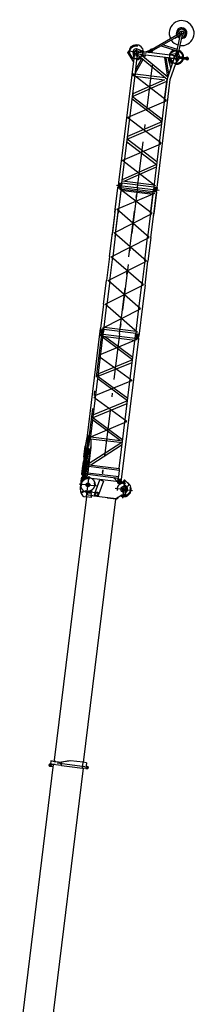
# Model space of a CAD drawing. Extents: x 2936 to 66286, y 16938 to 99139.
# Tile 23 of 25: x 16735 to 23900, y 59001 to 99139. Entities that reach past the tile are written whole.
import ezdxf

# ---------------------------------------------------------------- set-up
doc = ezdxf.new("R2010")
doc.units = 0
doc.header["$LTSCALE"] = 62.5
doc.linetypes.add('CENTER', pattern=[50.5, 30, -9, 2.5, -9])
doc.linetypes.add('HIDDEN', pattern=[12.6, 8.4, -4.2])
for name, color, linetype in [('1', 7, 'CONTINUOUS'), ('11', 7, 'CONTINUOUS'), ('200', 7, 'CONTINUOUS')]:
    doc.layers.add(name, color=color, linetype=linetype)

# ---------------------------------------------------------------- blocks, each defined once
blk = doc.blocks.new('*G14')
at = {"layer": '11', "color": 7, "linetype": 'CONTINUOUS'}
for p, q in [((19215, 80055), (19261, 80434)), ((19261, 80434), (19235, 80219)), ((19261, 80434), (19276, 80488)), ((19283, 80502), (19294, 80517)), ((19284, 80502), (19295, 80519)), ((19395, 80542), (19556, 80458)), ((19556, 80458), (20672, 80321)), ((19814, 79865), (20011, 80379)), ((20161, 80322), (19963, 79807)), ((20011, 80379), (20019, 80376)), ((20019, 80376), (20161, 80322)), ((20714, 80332), (20745, 80354)), ((20854, 80350), (21095, 80104)), ((20977, 80341), (21003, 80365)), ((20997, 80290), (21019, 80311)), ((21000, 80201), (20997, 80290)), ((21031, 80364), (21170, 80214)), ((19226, 79877), (19214, 80043)), ((19517, 79764), (19532, 79886)), ((19533, 79891), (19532, 79886)), ((19812, 79857), (19533, 79891)), ((20998, 80267), (20970, 80232)), ((21084, 80115), (21000, 80201)), ((21156, 80124), (21084, 80115)), ((21170, 80214), (21167, 80137)), ((18162, 68949), (19480, 79683)), ((19331, 79717), (19237, 79846)), ((20648, 79597), (19330, 68864)), ((19360, 79697), (19443, 79687)), ((19463, 79852), (19443, 79687)), ((19650, 79662), (19443, 79687)), ((19670, 79826), (19463, 79852)), ((19517, 79759), (19517, 79764)), ((19824, 79722), (19517, 79759)), ((19658, 79727), (19650, 79662)), ((19657, 79719), (19658, 79725)), ((19658, 79725), (19670, 79826)), ((20668, 79603), (19658, 79727)), ((19815, 79857), (19811, 79852)), ((19812, 79857), (19815, 79857)), ((19816, 79857), (19814, 79865)), ((19821, 79862), (19816, 79857)), ((19830, 79723), (19824, 79727)), ((19824, 79722), (19830, 79723)), ((19956, 79810), (19957, 79803)), ((19957, 79803), (19963, 79807)), ((20325, 79637), (20323, 79645)), ((20323, 79645), (20675, 79602)), ((20674, 79594), (20325, 79637)), ((20669, 79611), (20668, 79603)), ((20874, 79742), (20669, 79611)), ((20745, 79659), (20669, 79611)), ((20669, 79611), (20674, 79603)), ((20674, 79603), (20683, 79602)), ((20675, 79602), (20674, 79594)), ((20683, 79602), (20753, 79647)), ((20753, 79647), (20745, 79659)), ((20947, 79720), (20943, 79726)), ((21044, 79791), (21045, 79790)), ((21067, 79865), (21060, 79860))]:
    blk.add_line(p, q, dxfattribs=at)
at = {"layer": '11', "color": 7, "linetype": 'HIDDEN'}
for p, q in [((19292, 80480), (19423, 80464)), ((19367, 80538), (19350, 80402))]:
    blk.add_line(p, q, dxfattribs=at)
at = {"layer": '11', "color": 7, "linetype": 'CENTER'}
for p, q in [((19477, 79817), (19565, 80533)), ((20940, 79637), (21028, 80354)), ((19163, 80219), (19879, 80131)), ((20625, 80040), (21342, 79951))]:
    blk.add_line(p, q, dxfattribs=at)
at = {"layer": '11', "color": 7, "linetype": 'HIDDEN'}
for centre in [(19521, 80176), (20984, 79995)]:
    blk.add_circle(centre, 264, dxfattribs=at)
at = {"layer": '11', "color": 7, "linetype": 'CONTINUOUS'}
for centre, radius in [((19359, 80472), 71), ((19359, 80472), 71), ((19359, 80472), 27.5), ((20798, 80295), 71), ((20798, 80295), 71), ((20798, 80295), 32.5), ((19286, 79881), 30), ((19521, 80175), 76), ((19521, 80175), 65), ((19873, 79795), 84.2), ((20984, 79995), 120), ((20984, 79995), 65), ((20984, 79995), 65), ((19873, 79795), 80), ((19873, 79795), 61), ((20995, 79757), 50), ((20995, 79757), 25.5)]:
    blk.add_circle(centre, radius, dxfattribs=at)
for centre, radius, start, end in [((19521, 80176), 302, 156.7792, -156.2878), ((19521, 80176), 302, 156.7792, -156.2878), ((19325, 80474), 50.1, 145.2949, 173), ((19325, 80474), 50.1, 145.1844, 164.1589), ((19359, 80472), 79, 55.2561, 145.2605), ((19359, 80472), 79, 62.3565, 143.6667), ((19521, 80176), 301, 39.8609, 103.6852), ((19521, 80176), 301, 39.8609, 103.6852), ((20679, 80380), 60, -97.0106, -54.3143), ((20798, 80295), 79, 44.2329, 131.9579), ((20798, 80295), 79, 39.859, 131.9598), ((20984, 79995), 302, 86.325, 107.8562), ((20984, 79995), 302, 86.3244, 107.8562), ((20984, 80347), 10, -136.9856, -47.0103), ((21005, 80326), 20, -46.989, 132.9965), ((21016, 80350), 20, 42.9736, 133.0423), ((19275, 80047), 60.3, 172.998, -175.9717), ((19286, 79881), 60, -175.9127, -144.2782), ((20984, 79995), 302, -116.5346, 61.6513), ((20984, 79995), 155, -57.4724, 44.2284), ((21154, 80137), 13, -82.625, 1.3951), ((19371, 79746), 50, -144.2778, -102.6076), ((20901, 79700), 50, 32.5033, 122.5182), ((20995, 79757), 60, -142.0012, -54.7368), ((20995, 79757), 60, -54.7376, 32.5264), ((21087, 79818), 50, 122.5266, -147.4759)]:
    blk.add_arc(centre, radius, start, end, dxfattribs=at)
at = {"layer": '11', "color": 7, "linetype": 'HIDDEN'}
for radius, start, end in [(302, 103.6866, 156.7825), (301, -156.2874, 39.8593)]:
    blk.add_arc((19521, 80176), radius, start, end, dxfattribs=at)
blk = doc.blocks.new('*G15')
at = {"layer": '1', "color": 7, "linetype": 'CONTINUOUS'}
blk.add_line((19326, 68627), (17968, 57565), dxfattribs=at)
at = {"layer": '11', "color": 7, "linetype": 'CONTINUOUS'}
for p, q in [((18108, 68783), (16735, 57606)), ((17958, 68715), (18097, 68698)), ((17970, 68787), (17968, 68787)), ((17976, 68799), (17975, 68791)), ((18128, 68780), (17976, 68799)), ((17980, 68806), (17979, 68798)), ((17979, 68798), (18422, 68744)), ((17992, 68805), (17980, 68806)), ((18004, 68906), (17992, 68805)), ((17994, 68915), (17993, 68908)), ((17993, 68908), (18004, 68906)), ((17993, 68797), (18049, 68790)), ((18428, 68862), (17994, 68915)), ((18063, 68907), (18008, 68914)), ((18061, 68788), (18116, 68782)), ((18131, 68899), (18075, 68906)), ((18184, 68773), (18128, 68780)), ((18405, 68865), (18428, 68862)), ((18437, 68866), (18422, 68744)), ((18422, 68744), (18446, 68735)), ((18437, 68866), (18423, 68752)), ((18423, 68752), (18435, 68853)), ((18428, 68862), (18436, 68862)), ((18435, 68853), (18433, 68834)), ((18757, 68921), (18437, 68866)), ((18745, 68919), (18437, 68866)), ((18446, 68735), (18768, 68695)), ((18802, 68929), (18747, 68919)), ((18768, 68695), (19299, 68630)), ((19327, 68865), (18802, 68929)), ((19299, 68630), (19314, 68755)), ((19314, 68755), (19327, 68865)), ((19456, 68849), (19327, 68865)), ((19466, 68848), (19437, 68613)), ((19448, 68696), (19437, 68613)), ((19448, 68702), (19448, 68696)), ((19488, 68697), (19448, 68702)), ((19448, 68696), (19487, 68691)), ((19511, 68688), (19448, 68696)), ((19456, 68849), (19466, 68848)), ((19487, 68691), (19488, 68697)), ((19437, 68613), (19299, 68630)), ((19437, 68613), (19447, 68612)), ((19447, 68612), (19510, 68618))]:
    blk.add_line(p, q, dxfattribs=at)
at = {"layer": '11', "color": 7, "linetype": 'CENTER'}
blk.add_line((19392, 68686), (18258, 68825), dxfattribs=at)
at = {"layer": '11', "color": 7, "linetype": 'CONTINUOUS'}
for centre, radius in [((17952, 68753), 17.5), ((17952, 68753), 12.7), ((18010, 68745), 22.5), ((19507, 68653), 15), ((19507, 68653), 15), ((19507, 68653), 13)]:
    blk.add_circle(centre, radius, dxfattribs=at)
for centre, radius, start, end in [((17963, 68751), 36.2, 82.9946, 173), ((17963, 68751), 36.3, 173.0049, -97.7785), ((17970, 68792), 5, -97.0219, -7), ((18010, 68745), 15, 133.3991, 132.153), ((19507, 68653), 35, -84.3328, 83)]:
    blk.add_arc(centre, radius, start, end, dxfattribs=at)
at = {"layer": '200', "color": 7, "linetype": 'CONTINUOUS'}
for p, q in [((19447, 68691), (19448, 68696)), ((19452, 68695), (19447, 68691)), ((19449, 68706), (19448, 68702)), ((19448, 68702), (19453, 68701)), ((19448, 68696), (19452, 68695)), ((19453, 68701), (19449, 68706))]:
    blk.add_line(p, q, dxfattribs=at)
blk = doc.blocks.new('*G19')
at = {"layer": '11', "color": 7, "linetype": 'CENTER'}
for p, q in [((20090, 86427), (19359, 80472)), ((20011, 86342), (20012, 86347)), ((20023, 86436), (20157, 86419)), ((20099, 86499), (20076, 86317)), ((20809, 86339), (20078, 80384)), ((20146, 86331), (20145, 86320)), ((21538, 86323), (21515, 86140)), ((21511, 86102), (19971, 85460)), ((21450, 86165), (21451, 86171)), ((21462, 86259), (21596, 86242)), ((21585, 86154), (21584, 86143)), ((19971, 85460), (19967, 85425)), ((19967, 85425), (21308, 84447)), ((21303, 84412), (19766, 83787)), ((19868, 84624), (19864, 84589)), ((21308, 84447), (21303, 84412)), ((19761, 83753), (21102, 82774)), ((21098, 82740), (19558, 82097)), ((19575, 82238), (19342, 80334)), ((19501, 81630), (19554, 82060)), ((19364, 80520), (19501, 81630)), ((19542, 81602), (19456, 81613)), ((19507, 81607), (19482, 81610)), ((19511, 81606), (19483, 81609)), ((19478, 81124), (19402, 81134)), ((19430, 80624), (19325, 80637)), ((19378, 80631), (19336, 80636)), ((19374, 80594), (19364, 80520)), ((19389, 80630), (19369, 80632)), ((19380, 80631), (19376, 80631)), ((19380, 80631), (19376, 80631)), ((19378, 80631), (19415, 80626)), ((20731, 80304), (20865, 80287)), ((20737, 80303), (20853, 80289)), ((20789, 80223), (20811, 80406))]:
    blk.add_line(p, q, dxfattribs=at)
at = {"layer": '11', "color": 7, "linetype": 'CONTINUOUS'}
for p, q in [((19502, 82184), (20010, 86327)), ((19618, 82037), (20142, 86311)), ((20010, 86327), (20011, 86336)), ((20011, 86336), (20023, 86436)), ((20023, 86436), (20023, 86441)), ((20132, 86227), (20143, 86315)), ((20145, 86320), (20142, 86311)), ((20143, 86315), (21450, 86155)), ((20145, 86320), (20157, 86419)), ((20157, 86419), (20157, 86424)), ((20127, 86183), (20132, 86227)), ((21343, 85278), (20127, 86183)), ((21439, 86066), (20132, 86227)), ((20132, 86227), (20233, 86214)), ((20233, 86214), (21355, 85380)), ((20797, 80839), (21450, 86150)), ((21582, 86134), (20877, 80396)), ((21450, 86155), (21439, 86066)), ((21449, 86155), (21462, 86259)), ((21450, 86159), (21584, 86143)), ((21450, 86150), (21582, 86134)), ((21462, 86259), (21463, 86264)), ((21582, 86134), (21584, 86143)), ((21584, 86143), (21596, 86242)), ((21596, 86242), (21597, 86247)), ((21393, 85686), (21394, 85698)), ((19933, 84602), (21329, 85169)), ((21342, 85271), (19945, 84703)), ((19945, 84703), (19933, 84602)), ((19919, 84494), (19932, 84595)), ((21137, 83605), (19919, 84494)), ((19932, 84595), (21150, 83706)), ((21239, 84432), (21240, 84444)), ((19727, 82929), (21124, 83497)), ((21136, 83598), (19740, 83030)), ((20836, 81985), (19714, 82820)), ((19726, 82922), (20942, 82017)), ((21033, 82759), (21035, 82771)), ((19652, 82317), (19658, 82366)), ((19671, 82473), (19677, 82523)), ((19494, 82170), (19410, 81753)), ((19484, 81744), (19538, 82182)), ((19535, 82188), (19521, 82190)), ((19534, 82183), (19535, 82188)), ((19581, 82037), (19545, 81736)), ((19566, 81057), (20860, 81893)), ((19623, 82032), (19581, 82037)), ((19623, 82034), (19585, 82039)), ((19618, 82039), (19617, 82035)), ((19617, 82030), (19618, 82036)), ((19617, 82035), (19622, 82034)), ((19622, 82034), (19618, 82039)), ((20926, 81885), (19619, 82045)), ((19620, 82034), (19621, 82034)), ((19622, 82034), (19622, 82034)), ((19633, 82160), (19639, 82210)), ((19641, 82132), (20937, 81973)), ((19648, 81725), (19645, 82009)), ((19415, 81752), (19274, 80601)), ((19453, 81566), (19342, 80664)), ((19356, 81310), (19410, 81748)), ((19415, 81747), (19361, 81309)), ((19410, 81753), (19415, 81753)), ((19410, 81748), (19415, 81747)), ((19422, 80660), (19532, 81556)), ((19461, 81612), (19453, 81566)), ((19466, 81612), (19461, 81612)), ((19545, 81736), (19484, 81744)), ((19501, 80573), (19643, 81724)), ((19642, 81719), (19503, 80589)), ((19508, 80589), (19647, 81719)), ((19535, 81603), (19530, 81604)), ((19532, 81556), (19535, 81603)), ((20917, 81808), (19636, 80982)), ((19647, 81719), (19642, 81719)), ((19643, 81725), (19648, 81725)), ((19361, 81309), (19356, 81310)), ((19361, 81309), (19358, 81310)), ((19358, 81310), (19360, 81306)), ((19358, 81310), (19358, 81310)), ((19359, 81309), (19358, 81310)), ((19358, 81309), (19358, 81309)), ((19359, 81309), (19359, 81308)), ((19360, 81309), (19359, 81308)), ((19359, 81308), (19361, 81309)), ((19361, 81309), (19359, 81308)), ((19360, 81306), (19361, 81309)), ((19360, 81307), (19360, 81307)), ((19360, 81307), (19360, 81307)), ((19360, 81307), (19360, 81307)), ((19547, 81231), (19535, 81132)), ((19569, 81405), (19565, 81429)), ((20861, 81353), (20862, 81365)), ((19271, 80618), (19311, 80947)), ((19316, 80946), (19276, 80617)), ((19298, 80759), (19293, 80759)), ((19305, 80858), (19310, 80858)), ((19311, 80947), (19316, 80946)), ((19313, 80946), (19316, 80949)), ((19313, 80946), (19313, 80946)), ((19316, 80946), (19313, 80946)), ((19314, 80946), (19314, 80946)), ((19316, 80949), (19316, 80946)), ((19328, 80835), (19321, 80776)), ((19342, 80686), (19343, 80681)), ((19509, 80595), (19521, 80696)), ((19549, 80920), (19518, 80667)), ((19545, 80891), (19558, 80992)), ((20807, 80766), (19549, 80920)), ((19558, 80992), (19566, 81057)), ((19636, 80982), (19558, 80992)), ((19558, 80992), (20798, 80840)), ((20776, 80512), (20807, 80766)), ((20798, 80840), (20789, 80768)), ((20792, 80839), (20798, 80844)), ((20792, 80839), (20792, 80839)), ((20797, 80839), (20792, 80839)), ((20794, 80839), (20793, 80840)), ((20793, 80840), (20793, 80840)), ((20794, 80841), (20795, 80839)), ((20795, 80842), (20798, 80839)), ((20797, 80839), (20795, 80841)), ((20796, 80843), (20798, 80841)), ((20798, 80840), (20796, 80842)), ((20798, 80844), (20797, 80839)), ((20798, 80842), (20797, 80843)), ((20798, 80844), (20798, 80844)), ((19276, 80617), (19271, 80618)), ((19274, 80618), (19273, 80618)), ((19273, 80618), (19273, 80618)), ((19273, 80618), (19275, 80614)), ((19276, 80617), (19273, 80618)), ((19275, 80614), (19276, 80617)), ((19342, 80664), (19349, 80635)), ((19349, 80635), (19356, 80634)), ((19349, 80635), (19356, 80634)), ((19400, 80628), (19407, 80627)), ((19407, 80627), (19420, 80652)), ((19420, 80652), (19416, 80644)), ((19424, 80679), (19422, 80660)), ((19503, 80589), (19508, 80589)), ((19506, 80589), (19503, 80586)), ((19503, 80586), (19503, 80589)), ((19503, 80589), (19506, 80589)), ((19503, 80586), (19503, 80589)), ((19505, 80589), (19506, 80589)), ((19506, 80589), (19506, 80589)), ((20749, 80442), (19509, 80595)), ((19518, 80667), (20776, 80512)), ((20583, 80456), (20585, 80471)), ((20726, 80304), (20583, 80456)), ((20585, 80471), (20750, 80450)), ((20731, 80304), (20726, 80304)), ((20731, 80304), (20730, 80299)), ((20744, 80412), (20731, 80304)), ((20745, 80412), (20744, 80412)), ((20750, 80450), (20745, 80412)), ((20745, 80412), (20749, 80441)), ((20878, 80396), (20745, 80412)), ((20758, 80515), (20749, 80442)), ((20878, 80396), (20865, 80287))]:
    blk.add_line(p, q, dxfattribs=at)
at = {"layer": '11', "color": 7, "linetype": 'HIDDEN'}
for p, q in [((19920, 84497), (19931, 84591)), ((19567, 82172), (19549, 82023)), ((19595, 82035), (19623, 82032)), ((19619, 82048), (19629, 82130)), ((19274, 80603), (19415, 81755)), ((19325, 80733), (19419, 81495)), ((19415, 81752), (19415, 81747)), ((19421, 81501), (19460, 81612)), ((19460, 81612), (19465, 81612)), ((19530, 81603), (19536, 81603)), ((19536, 81603), (19568, 81412)), ((19642, 81719), (19643, 81724)), ((19528, 81101), (19493, 81052)), ((19568, 81405), (19532, 81110)), ((19349, 80635), (19325, 80733)), ((19448, 80706), (19407, 80627)), ((19489, 81043), (19448, 80706)), ((20114, 80676), (20125, 80765)), ((20115, 80686), (20124, 80755)), ((20124, 80755), (20115, 80686)), ((19356, 80634), (19349, 80635)), ((19407, 80627), (19400, 80628))]:
    blk.add_line(p, q, dxfattribs=at)
blk.add_lwpolyline([(19532, 81110), (19532, 81109), (19531, 81109), (19531, 81108), (19531, 81107), (19530, 81106), (19530, 81105), (19529, 81104), (19529, 81103), (19528, 81102), (19528, 81101)], dxfattribs=at)
at = {"layer": '11', "color": 7, "linetype": 'CONTINUOUS'}
blk.add_lwpolyline([(19274, 80601), (19275, 80596), (19276, 80592), (19277, 80588), (19278, 80584), (19279, 80581), (19281, 80579), (19282, 80577), (19284, 80575), (19285, 80573), (19287, 80572)], dxfattribs=at)
at = {"layer": '11', "color": 7, "linetype": 'CENTER'}
for centre, radius in [((20072, 86279), 35), ((19498, 81608), 32.5), ((19378, 80631), 22.5)]:
    blk.add_circle(centre, radius, dxfattribs=at)
at = {"layer": '11', "color": 7, "linetype": 'CONTINUOUS'}
for centre, radius in [((21530, 86251), 25.5), ((21530, 86251), 25), ((19498, 81608), 65), ((19498, 81608), 40), ((19498, 81608), 40), ((19498, 81608), 38), ((19440, 81129), 27.5), ((19378, 80633), 65), ((19378, 80631), 40), ((19378, 80631), 40), ((19378, 80631), 38), ((19379, 80631), 27.5)]:
    blk.add_circle(centre, radius, dxfattribs=at)
at = {"layer": '11', "color": 7, "linetype": 'HIDDEN'}
blk.add_circle((19498, 81608), 27.5, dxfattribs=at)
at = {"layer": '11', "color": 7, "linetype": 'CONTINUOUS'}
for centre, radius, start, end in [((20090, 86432), 67.5, 83, 173), ((20090, 86432), 67.5, -7, 83), ((21530, 86256), 67.5, 83, 173), ((21530, 86256), 67.5, -7, 83), ((19518, 82165), 25, 83.0022, 168.662), ((19620, 82009), 25, 0.4911, 83), ((19498, 81608), 32.5, -7, 173), ((19301, 80778), 20, -97.0175, -7), ((19308, 80838), 20, -6.9738, 83), ((19479, 81332), 784, -104.1852, -89.8146), ((19378, 80631), 22.5, 173, -7), ((19392, 80664), 30, -23.6441, -7), ((19392, 80664), 30.1, -23.5776, -7), ((19472, 80577), 30, -70.508, -7), ((20797, 80290), 67.5, 173, -97), ((20797, 80290), 67.5, -97, -7)]:
    blk.add_arc(centre, radius, start, end, dxfattribs=at)
at = {"layer": '11', "color": 7, "linetype": 'HIDDEN'}
for centre, radius, start, end in [((19439, 81492), 20.1, 153.8635, 173), ((19498, 81607), 32.7, -6.9976, 172.6177), ((19548, 81407), 20, -7.0018, 12.9948), ((19509, 81040), 20, 144.5902, 173), ((19378, 80631), 22.5, 173, -7)]:
    blk.add_arc(centre, radius, start, end, dxfattribs=at)
blk = doc.blocks.new('*G21')
at = {"layer": '11', "color": 7, "linetype": 'HIDDEN'}
for p, q in [((19430, 81627), (19427, 81606)), ((19427, 81606), (19435, 81463)), ((19524, 81452), (19565, 81589)), ((19565, 81589), (19567, 81609)), ((19388, 81081), (19351, 80777)), ((19435, 81463), (19401, 81188)), ((19491, 81177), (19525, 81452)), ((19351, 80777), (19309, 80639)), ((19441, 80766), (19478, 81070)), ((19448, 80622), (19441, 80766)), ((19309, 80639), (19301, 80569)), ((19439, 80549), (19448, 80622))]:
    blk.add_line(p, q, dxfattribs=at)
at = {"layer": '11', "color": 7, "linetype": 'CONTINUOUS'}
for p, q in [((19301, 80569), (19289, 80476)), ((19428, 80459), (19439, 80549))]:
    blk.add_line(p, q, dxfattribs=at)
at = {"layer": '11', "color": 7, "linetype": 'CENTER'}
for p, q in [((19297, 80480), (19414, 80465)), ((19411, 80466), (19304, 80479))]:
    blk.add_line(p, q, dxfattribs=at)
at = {"layer": '11', "color": 7, "linetype": 'HIDDEN'}
for centre, radius, start, end in [((19499, 81618), 69.3, -7.4791, 173), ((19440, 81129), 70, 123.1838, -137.0008), ((19440, 81129), 70, -56.8224, 43.0136)]:
    blk.add_arc(centre, radius, start, end, dxfattribs=at)
at = {"layer": '11', "color": 7, "linetype": 'CONTINUOUS'}
blk.add_arc((19359, 80470), 70.1, 175.1344, -9.0645, dxfattribs=at)
blk = doc.blocks.new('*G20')
at = {"layer": '11', "color": 7, "linetype": 'CENTER'}
for p, q in [((19523, 81814), (19342, 80334)), ((19523, 81814), (19359, 80472)), ((19364, 80520), (19501, 81630)), ((19542, 81602), (19456, 81613)), ((19507, 81607), (19482, 81610)), ((19511, 81606), (19483, 81609)), ((19478, 81124), (19402, 81134)), ((19430, 80624), (19325, 80637)), ((19378, 80631), (19336, 80636)), ((19389, 80630), (19369, 80632)), ((19380, 80631), (19376, 80631)), ((19380, 80631), (19376, 80631)), ((19378, 80631), (19415, 80626))]:
    blk.add_line(p, q, dxfattribs=at)
at = {"layer": '11', "color": 7, "linetype": 'CONTINUOUS'}
blk.add_circle((19440, 81129), 27.5, dxfattribs=at)
at = {"layer": '11', "color": 7, "linetype": 'CENTER'}
blk.add_circle((19378, 80631), 22.5, dxfattribs=at)
at = {"layer": '11', "color": 7, "linetype": 'CONTINUOUS'}
blk.add_arc((19378, 80631), 22.5, 173, -7, dxfattribs=at)
at = {"layer": '11', "color": 7, "linetype": 'HIDDEN'}
blk.add_arc((19378, 80631), 22.5, 173, -7, dxfattribs=at)
at = {"layer": '11', "color": 7, "linetype": 'CONTINUOUS'}
blk.add_blockref('*G21', (0, 0), dxfattribs=at)
blk = doc.blocks.new('*G22')
at = {"layer": '11', "color": 7, "linetype": 'CONTINUOUS'}
for p, q in [((20754, 92391), (20742, 92291)), ((20753, 92386), (20754, 92391)), ((20755, 92396), (20754, 92391)), ((20875, 92272), (20888, 92374)), ((20888, 92374), (20887, 92369)), ((20888, 92374), (20889, 92379)), ((20619, 91282), (20742, 92281)), ((20636, 91421), (20742, 92281)), ((20742, 92291), (20750, 92290)), ((20742, 92291), (20876, 92275)), ((20742, 92281), (20742, 92291)), ((20742, 92281), (20874, 92264)), ((20743, 92303), (20744, 92309)), ((20864, 92185), (20751, 91266)), ((20874, 92264), (20768, 91405)), ((20876, 92286), (20864, 92185)), ((20864, 92185), (22171, 92025)), ((20874, 92264), (20876, 92286)), ((22183, 92126), (20876, 92286)), ((20877, 92287), (20878, 92293)), ((22171, 92025), (22058, 91106)), ((22075, 91245), (22181, 92104)), ((22171, 92025), (22183, 92126)), ((22181, 92104), (22183, 92126)), ((22182, 92126), (22193, 92214)), ((22190, 91090), (22313, 92088)), ((22194, 92219), (22193, 92214)), ((22313, 92088), (22207, 91228)), ((22314, 92088), (22327, 92198)), ((22327, 92198), (22328, 92203)), ((22327, 92198), (22327, 92193)), ((20619, 91282), (20500, 90313)), ((20636, 91421), (20517, 90452)), ((20632, 90297), (20751, 91266)), ((20649, 90436), (20768, 91405)), ((22075, 91245), (21956, 90275)), ((22088, 90259), (22207, 91228)), ((20398, 89483), (20517, 90452)), ((20649, 90436), (20530, 89466)), ((21837, 89306), (21956, 90275)), ((22088, 90259), (21969, 89290)), ((20398, 89483), (20279, 88513)), ((20411, 88497), (20530, 89466)), ((21837, 89306), (21718, 88337)), ((21850, 88320), (21969, 89290)), ((20160, 87544), (20279, 88513)), ((20411, 88497), (20292, 87528)), ((21599, 87367), (21718, 88337)), ((21850, 88320), (21731, 87351)), ((20160, 87544), (20037, 86546)), ((20179, 86609), (20292, 87528)), ((21486, 86448), (21599, 87367)), ((21731, 87351), (21609, 86353)), ((20023, 86436), (20035, 86535)), ((20035, 86535), (20037, 86546)), ((20169, 86522), (20157, 86419)), ((20167, 86508), (20179, 86609)), ((20169, 86529), (20167, 86508)), ((21474, 86347), (20167, 86508)), ((20179, 86609), (21486, 86448)), ((21462, 86259), (21474, 86359)), ((21473, 86347), (21472, 86341)), ((21486, 86448), (21474, 86347)), ((21477, 86369), (21474, 86347)), ((21609, 86345), (21596, 86242)), ((21607, 86330), (21606, 86324)), ((21609, 86353), (21609, 86345)), ((21461, 86254), (21462, 86259)), ((21463, 86264), (21462, 86259))]:
    blk.add_line(p, q, dxfattribs=at)
at = {"layer": '11', "color": 7, "linetype": 'CENTER'}
for p, q in [((20754, 92391), (20888, 92374)), ((20755, 92391), (20887, 92375)), ((20807, 92272), (20821, 92383)), ((20812, 92311), (20835, 92493)), ((20821, 92383), (20830, 92454)), ((20702, 91413), (22243, 92067)), ((22141, 91237), (20804, 92244)), ((20804, 92244), (22243, 92067)), ((20809, 86339), (21541, 92294)), ((21541, 92294), (20809, 86339)), ((22193, 92214), (22327, 92198)), ((22194, 92214), (22326, 92198)), ((22260, 92206), (22252, 92135)), ((22274, 92317), (22260, 92206)), ((22317, 92116), (22316, 92105)), ((20583, 90444), (22141, 91237)), ((22022, 90267), (20702, 91413)), ((21903, 89298), (20583, 90444)), ((20464, 89475), (22022, 90267)), ((20345, 88505), (21903, 89298)), ((21784, 88328), (20464, 89475)), ((20226, 87536), (21784, 88328)), ((21665, 87359), (20345, 88505)), ((21546, 86390), (20226, 87536)), ((20107, 86566), (21665, 87359)), ((20023, 86436), (20157, 86419)), ((20024, 86435), (20156, 86419)), ((20034, 86523), (20033, 86518)), ((20081, 86355), (20103, 86538)), ((20167, 86501), (20168, 86512)), ((21462, 86259), (21596, 86242)), ((21463, 86259), (21595, 86243))]:
    blk.add_line(p, q, dxfattribs=at)
at = {"layer": '11', "color": 7, "linetype": 'CONTINUOUS'}
for centre, radius in [((20821, 92383), 25), ((20821, 92383), 25), ((20090, 86427), 25), ((21529, 86251), 25.5)]:
    blk.add_circle(centre, radius, dxfattribs=at)
for centre, start, end in [((20820, 92378), 172.9979, -179.4285), ((20822, 92388), 83, 173), ((20822, 92388), -7, 83), ((22261, 92211), 83, 173), ((22261, 92211), 165.4245, 173), ((22261, 92211), -7, 83), ((22261, 92211), -7.0021, 0.5741), ((20089, 86422), 173, -97), ((20090, 86432), 83, 173), ((20089, 86422), -97, -7), ((20090, 86432), -7, 83), ((21530, 86256), 83, 173), ((21530, 86256), -7, 83), ((21528, 86246), 173, -97), ((21530, 86256), 165.4245, 173), ((21528, 86246), -97, -7)]:
    blk.add_arc(centre, 67.5, start, end, dxfattribs=at)
blk = doc.blocks.new('*G23')
at = {"layer": '11', "color": 7, "linetype": 'CONTINUOUS'}
for p, q in [((22136, 97944), (23057, 98469)), ((23133, 98432), (22171, 97883)), ((23057, 98469), (23128, 98510)), ((23061, 98392), (23133, 98432)), ((23128, 98510), (23258, 98584)), ((23292, 98523), (23133, 98432)), ((23140, 97844), (23299, 98519)), ((23195, 98468), (23273, 98410)), ((23368, 98507), (23271, 98098)), ((23369, 98512), (23368, 98507)), ((22126, 97944), (22115, 97938)), ((22126, 97944), (22166, 97875)), ((22136, 97944), (22126, 97944)), ((22171, 97883), (22136, 97944)), ((22509, 98076), (23144, 97864)), ((23158, 97923), (22579, 98116)), ((23270, 98092), (23208, 97828)), ((21177, 97841), (21127, 97808)), ((21127, 97808), (21371, 97440)), ((21354, 97574), (21177, 97841)), ((21389, 97556), (21308, 96892)), ((21352, 97805), (21388, 97563)), ((21354, 97574), (21386, 97526)), ((21374, 97875), (21375, 97875)), ((21415, 97769), (21393, 97585)), ((21396, 97903), (21396, 97903)), ((21402, 97660), (21415, 97769)), ((21440, 96876), (21545, 97738)), ((21719, 97566), (21470, 97121)), ((21523, 97558), (21539, 97685)), ((21528, 97557), (21523, 97558)), ((21659, 97609), (21528, 97557)), ((23031, 97555), (21531, 97740)), ((21739, 97854), (21539, 97937)), ((21539, 97685), (21564, 97695)), ((21545, 97738), (21542, 97713)), ((21542, 97713), (22747, 96714)), ((21658, 97724), (21545, 97738)), ((21547, 97872), (21739, 97848)), ((21547, 97872), (22007, 97815)), ((22773, 96799), (21658, 97724)), ((21663, 97613), (21659, 97609)), ((21739, 97848), (21739, 97854)), ((21797, 97707), (21760, 97640)), ((21862, 97699), (21807, 97601)), ((21912, 97827), (21913, 97840)), ((22007, 97815), (21912, 97827)), ((21913, 97840), (22039, 97901)), ((22007, 97815), (22004, 97792)), ((22004, 97792), (22010, 97792)), ((22015, 97885), (22007, 97815)), ((22010, 97792), (22013, 97814)), ((22013, 97814), (22021, 97884)), ((22013, 97814), (23077, 97684)), ((22123, 97801), (22013, 97814)), ((22021, 97884), (22015, 97885)), ((22067, 97921), (22055, 97914)), ((22115, 97938), (22067, 97921)), ((22103, 97829), (22116, 97836)), ((22116, 97836), (22155, 97868)), ((22128, 97841), (22123, 97801)), ((22125, 97843), (22128, 97841)), ((22145, 97901), (22145, 97901)), ((22147, 97900), (22147, 97900)), ((22150, 97900), (22150, 97900)), ((22155, 97868), (22166, 97875)), ((22166, 97875), (22171, 97883)), ((22639, 97604), (22768, 96803)), ((22701, 97596), (22812, 96913)), ((23041, 97584), (22751, 96734)), ((22788, 97579), (22788, 97585)), ((22788, 97585), (23019, 97557)), ((22896, 97180), (22788, 97579)), ((22872, 97575), (22871, 97569)), ((22871, 97569), (22972, 97402)), ((23019, 97557), (22872, 97575)), ((22879, 96697), (23167, 97541)), ((22886, 97713), (22885, 97707)), ((22885, 97707), (23077, 97684)), ((23085, 97747), (22886, 97713)), ((23019, 97557), (23027, 97543)), ((23027, 97543), (23019, 97557)), ((23107, 97768), (23101, 97769)), ((23101, 97769), (23101, 97764)), ((23110, 97778), (23106, 97764)), ((23130, 97825), (23110, 97778)), ((23133, 97837), (23130, 97825)), ((23140, 97844), (23133, 97837)), ((23133, 97837), (23211, 97819)), ((23208, 97828), (23140, 97844)), ((23144, 97864), (23158, 97923)), ((23196, 97729), (23196, 97729)), ((23202, 97742), (23205, 97755)), ((23205, 97755), (23208, 97806)), ((23211, 97755), (23205, 97756)), ((23211, 97819), (23208, 97828)), ((23208, 97806), (23211, 97819)), ((23252, 97659), (23211, 97755)), ((23213, 97741), (23214, 97740)), ((23519, 97522), (23249, 97555)), ((23258, 97635), (23529, 97602)), ((23567, 97607), (23577, 97606)), ((21371, 97440), (21374, 97435)), ((21766, 97527), (21450, 96963)), ((22902, 97178), (22896, 97180)), ((22972, 97402), (22978, 97400)), ((23112, 97382), (23117, 97380)), ((23117, 97380), (23226, 97519)), ((23565, 97506), (23555, 97508)), ((21308, 96892), (20768, 92497)), ((20900, 92481), (21440, 96876)), ((21440, 96876), (21308, 96892)), ((21308, 96892), (21440, 96876)), ((21446, 96925), (21435, 96837)), ((21435, 96837), (22648, 96688)), ((22674, 96774), (21446, 96925)), ((21334, 96013), (22736, 96630)), ((22648, 96688), (21346, 96115)), ((22748, 96720), (22634, 95797)), ((22634, 95797), (22748, 96720)), ((22766, 95781), (22879, 96697)), ((21320, 95904), (21333, 96006)), ((21333, 96006), (22546, 95083)), ((21346, 96115), (21334, 96013)), ((22539, 94977), (21320, 95904)), ((22634, 95797), (22207, 92320)), ((22339, 92304), (22766, 95781)), ((21120, 94269), (22521, 94872)), ((22533, 94974), (21132, 94372)), ((22521, 94872), (22534, 94980)), ((22546, 95083), (22539, 94977)), ((21132, 94372), (21120, 94269)), ((21119, 94263), (21106, 94161)), ((21106, 94161), (22320, 93237)), ((22332, 93340), (21119, 94263)), ((22319, 93231), (20913, 92613)), ((22306, 93128), (21016, 92561)), ((20766, 92491), (20754, 92391)), ((20900, 92474), (20888, 92374)), ((22205, 92313), (20900, 92473)), ((20911, 92574), (22219, 92413)), ((22207, 92320), (22205, 92314)), ((22205, 92314), (22193, 92214)), ((22205, 92314), (22339, 92297)), ((22287, 92145), (22219, 92153)), ((22339, 92297), (22327, 92198)), ((22339, 92304), (22339, 92297))]:
    blk.add_line(p, q, dxfattribs=at)
at = {"layer": '11', "color": 7, "linetype": 'CENTER'}
for p, q in [((23252, 98603), (23292, 98598)), ((23259, 98602), (23279, 98599)), ((23292, 98598), (23435, 98580)), ((23331, 98502), (23353, 98681)), ((23424, 98582), (23404, 98584)), ((21901, 97761), (21178, 97850)), ((21541, 92294), (22207, 97724)), ((22160, 97917), (22032, 97845)), ((22057, 97928), (22117, 97824)), ((23637, 97548), (23016, 97624)), ((23132, 97709), (23104, 97477)), ((23175, 97844), (23142, 97700)), ((23573, 97613), (23559, 97500)), ((22708, 95856), (21374, 96888)), ((21162, 95162), (22705, 95825)), ((22705, 95825), (22708, 95856)), ((21158, 95130), (21162, 95162)), ((22494, 94113), (21158, 95130)), ((20948, 93419), (22491, 94082)), ((22491, 94082), (22494, 94113)), ((20944, 93387), (20948, 93419)), ((22279, 92355), (20944, 93387)), ((20688, 92399), (22432, 92185)), ((20754, 92391), (20888, 92374)), ((20755, 92391), (20887, 92375)), ((20765, 92479), (20764, 92473)), ((20807, 92272), (20821, 92383)), ((20821, 92383), (20830, 92454)), ((20898, 92456), (20899, 92467)), ((22193, 92214), (22327, 92198)), ((22193, 92214), (22327, 92198)), ((22204, 92302), (22203, 92296)), ((22251, 92134), (22274, 92317)), ((22337, 92280), (22339, 92291))]:
    blk.add_line(p, q, dxfattribs=at)
at = {"layer": '11', "color": 7, "linetype": 'HIDDEN'}
for p, q in [((21501, 97919), (21468, 97652)), ((22115, 97938), (22155, 97868)), ((23567, 97607), (23577, 97606)), ((23565, 97506), (23555, 97508))]:
    blk.add_line(p, q, dxfattribs=at)
at = {"layer": '11', "color": 7, "linetype": 'CONTINUOUS'}
blk.add_lwpolyline([(23201, 98553), (23201, 98552)], dxfattribs=at)
for centre, radius in [((23342, 98592), 84.1), ((21488, 97812), 84.3), ((21488, 97812), 76), ((22087, 97876), 17.1), ((23120, 97611), 84), ((23120, 97611), 80), ((23156, 97762), 30), ((23156, 97762), 22.5), ((23156, 97762), 22.5), ((23566, 97557), 45), ((23566, 97557), 26), ((20821, 92383), 25), ((20821, 92383), 25.5), ((20821, 92383), 25), ((20821, 92383), 25.5), ((22260, 92206), 25), ((22260, 92206), 25.5), ((22260, 92206), 25), ((22260, 92206), 25.5)]:
    blk.add_circle(centre, radius, dxfattribs=at)
at = {"layer": '11', "color": 7, "linetype": 'HIDDEN'}
for centre, radius in [((21488, 97812), 264), ((22087, 97876), 22.5), ((21374, 96889), 44.5)]:
    blk.add_circle(centre, radius, dxfattribs=at)
at = {"layer": '11', "color": 7, "linetype": 'CENTER'}
blk.add_circle((23120, 97611), 264, dxfattribs=at)
at = {"layer": '11', "color": 7, "linetype": 'CONTINUOUS'}
for centre, radius, start, end in [((23342, 98592), 508, -98.1918, -154.2405), ((23342, 98592), 218, 86.6505, -159.5375), ((23342, 98592), 167, 53.5555, -162.4024), ((23342, 98592), 158, 53.5556, -163.0663), ((23342, 98592), 218, -60.2538, 86.6505), ((23342, 98592), 218, -141.0409, -109.8731), ((23342, 98592), 218, -91.3567, -60.2544), ((23342, 98592), 167, -87.6347, 53.5558), ((23342, 98592), 158, -86.7681, 53.5572), ((21488, 97812), 302, 91.4283, 177.8309), ((21488, 97812), 135, 67.4553, -175.7705), ((21488, 97812), 302, 5.7424, 91.4269), ((23342, 98592), 508, -146.3381, -106.0935), ((23342, 98592), 508, -98.19, -84.9632), ((21488, 97812), 301, -84.2839, -47.5375), ((21488, 97812), 301, -31.8092, -19.7404), ((22079, 97871), 49, 119.712, -60.289), ((23120, 97611), 302, -174.257, -121.5846), ((23120, 97611), 302, 105.9329, 160.2603), ((23081, 97767), 20, -80.1926, -7), ((23154, 97753), 49, 166.738, -13.2642), ((23120, 97611), 301, -7.0003, 70.0294), ((23120, 97611), 140, -41.2952, 19.7166), ((23532, 97626), 25, -96.9992, -67.1025), ((23561, 97557), 50, 83.0008, 112.9421), ((23571, 97556), 50, -97, 83), ((23120, 97611), 301, -95.9737, -14.6192), ((23516, 97497), 24.9, 53.0785, 83), ((23561, 97557), 50, -126.8832, -97), ((22813, 96712), 66.3, 161.1221, 173), ((22813, 96712), 66.4, 161.1445, 173), ((20820, 92378), 67.5, 173, -97), ((20820, 92378), 67.5, -97, -7), ((22260, 92201), 67.5, 173, -97), ((22260, 92201), 67.5, -97, -7)]:
    blk.add_arc(centre, radius, start, end, dxfattribs=at)
at = {"layer": '11', "color": 7, "linetype": 'HIDDEN'}
for centre, radius, start, end in [((23532, 97626), 25, -96.9992, -67.1043), ((23516, 97497), 24.9, 53.082, 83)]:
    blk.add_arc(centre, radius, start, end, dxfattribs=at)

msp = doc.modelspace()

# ---------------------------------------------------------------- linework, layer by layer
at = {"layer": '11', "color": 7, "linetype": 'CONTINUOUS'}
for p, q in [((18142, 68897), (18198, 68890)), ((18162, 68949), (18155, 68896))]:
    msp.add_line(p, q, dxfattribs=at)

# ---------------------------------------------------------------- block references
for name in ['*G23', '*G22', '*G19', '*G20', '*G14', '*G15']:
    msp.add_blockref(name, (0, 0), dxfattribs=at)

doc.saveas('drawing.dxf')
